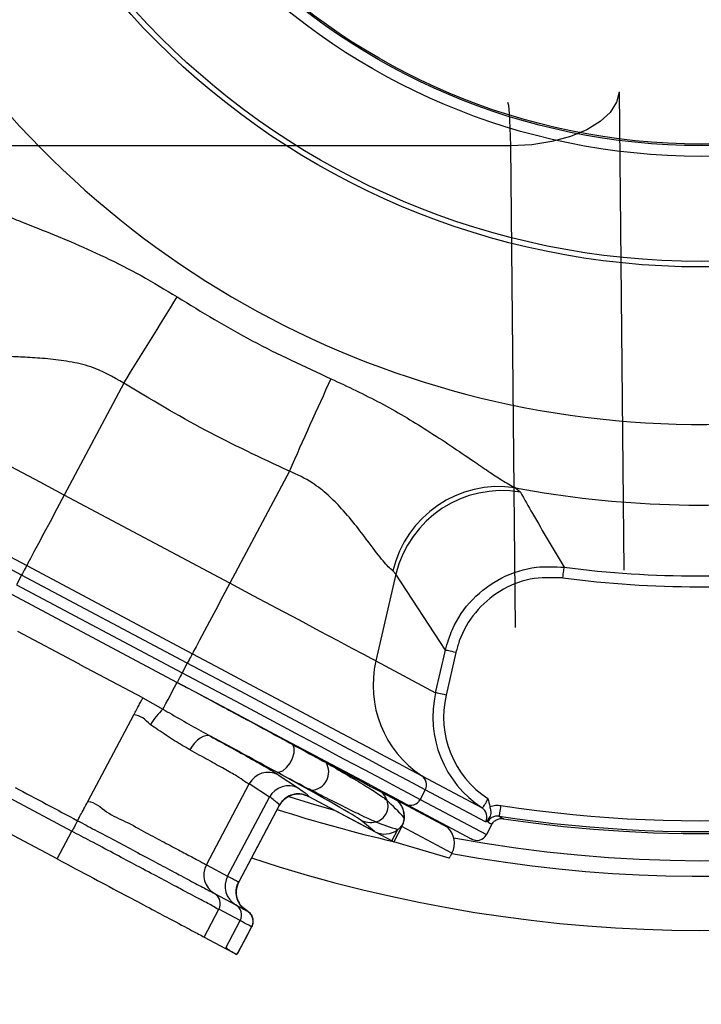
# Model space of a CAD drawing. Extents: x 0 to 8410, y 0 to 5940.
# Tile 191 of 210: x 6970 to 7033, y 4572 to 4663. Entities that reach past the tile are written whole.
import ezdxf

# ---------------------------------------------------------------- set-up
doc = ezdxf.new("R2010")
doc.units = 0
doc.header["$LTSCALE"] = 10
doc.layers.get('0').update_dxf_attribs({"linetype": 'CONTINUOUS'})

msp = doc.modelspace()

# ---------------------------------------------------------------- linework, layer by layer
at = {"color": 8, "linetype": 'CONTINUOUS'}
for p, q in [((7025.172, 4656.353), (7025.618, 4612.169)), ((7015.174, 4651.353), (6970.276, 4651.353)), ((7015.622, 4606.887), (7015.174, 4651.353)), ((6979.413, 4629.455), (6973.909, 4619.103)), ((6994.72, 4621.317), (6989.216, 4610.964)), ((7015.594, 4619.781), (7016.059, 4619.369)), ((6989.216, 4610.964), (6973.909, 4619.103)), ((6970.449, 4612.595), (6985.755, 4604.457)), ((6969.981, 4611.716), (6969.51, 4610.83)), ((6985.288, 4603.577), (6969.981, 4611.716)), ((7004.566, 4611.8), (7002.709, 4603.79)), ((7004.566, 4611.8), (7004.278, 4612.098)), ((7009.13, 4604.789), (7004.566, 4611.8)), ((6969.51, 4610.83), (6984.817, 4602.691)), ((6975.195, 4603.546), (6969.619, 4606.51)), ((7008.226, 4600.856), (7009.13, 4604.789)), ((7010.101, 4604.566), (7009.197, 4600.633)), ((6975.317, 4603.483), (6975.196, 4603.547)), ((6975.398, 4603.44), (6975.317, 4603.483)), ((6981.175, 4600.366), (6975.397, 4603.438)), ((6985.288, 4603.577), (6984.817, 4602.691)), ((7002.709, 4603.79), (7008.226, 4600.856)), ((6981.175, 4600.366), (6983.032, 4599.334)), ((6987.046, 4584.97), (6991.016, 4592.437)), ((6992.882, 4591.195), (6991.016, 4592.437)), ((6993.694, 4593.278), (6995.559, 4592.036)), ((7006.945, 4593.19), (7012.516, 4590.228)), ((7002.998, 4591.895), (7003.233, 4591.671)), ((7003.233, 4591.671), (7004.691, 4590.895)), ((7007.277, 4591.885), (7006.806, 4590.999)), ((7012.848, 4588.924), (7007.277, 4591.885)), ((6968.855, 4591.134), (6974.632, 4588.062)), ((6989.015, 4583.924), (6992.882, 4591.195)), ((7003.743, 4590.901), (7003.743, 4590.901)), ((7004.706, 4590.887), (7004.703, 4590.884)), ((7004.706, 4590.887), (7009.326, 4588.431)), ((7006.806, 4590.999), (7012.923, 4587.747)), ((7002.586, 4588.034), (7001.283, 4589.099)), ((7002.691, 4588.925), (7002.69, 4588.926)), ((6973.27, 4585.5), (6974.632, 4588.062)), ((7004.194, 4587.179), (7004.74, 4588.205)), ((7005.113, 4588.483), (7004.371, 4587.088)), ((7005.113, 4588.483), (7005.031, 4588.526)), ((7009.734, 4586.026), (7005.113, 4588.483)), ((6987.046, 4584.97), (6989.015, 4583.924)), ((6987.791, 4582.31), (6989.76, 4581.264)), ((6986.838, 4578.286), (6988.2, 4580.848)), ((6990.169, 4579.801), (6988.2, 4580.848)), ((6988.807, 4577.239), (6990.169, 4579.801))]:
    msp.add_line(p, q, dxfattribs=at)
at = {"color": 7, "linetype": 'CONTINUOUS'}
for p, q in [((6969.041, 4609.947), (6984.347, 4601.808)), ((6973.27, 4585.5), (6961.715, 4591.644)), ((7004.194, 4587.179), (6996.492, 4591.274)), ((7002.586, 4588.034), (6996.492, 4591.274)), ((7005.457, 4590.584), (7005.386, 4590.626)), ((7005.457, 4590.584), (7011.567, 4587.335)), ((6993.788, 4590.447), (6990.032, 4583.383)), ((7013.43, 4588.7), (7012.923, 4587.747)), ((7009.466, 4585.558), (7004.371, 4587.088)), ((7009.734, 4586.026), (7009.575, 4585.726)), ((6991.226, 4579.239), (6989.883, 4576.714)), ((6986.838, 4578.286), (6988.807, 4577.239))]:
    msp.add_line(p, q, dxfattribs=at)
at = {"color": 8, "linetype": 'CONTINUOUS', "flags": 128}
for points in [[(7025.172, 4656.353), (7024.955, 4655.387), (7024.368, 4654.457), (7023.435, 4653.598), (7022.191, 4652.844), (7020.682, 4652.221), (7018.966, 4651.755), (7017.106, 4651.462), (7015.174, 4651.353)], [(6973.909, 4619.103), (6971.686, 4620.285), (6969.524, 4621.435), (6967.48, 4622.521), (6965.611, 4623.515), (6963.967, 4624.389), (6962.592, 4625.12), (6961.524, 4625.688), (6960.792, 4626.077), (6960.415, 4626.278)], [(6969.981, 4611.716), (6967.259, 4613.163), (6964.579, 4614.589), (6961.981, 4615.97), (6959.505, 4617.286), (6957.189, 4618.518), (6955.068, 4619.645), (6953.175, 4620.652), (6951.539, 4621.522), (6950.184, 4622.242), (6949.131, 4622.802), (6948.397, 4623.193), (6947.992, 4623.408)], [(6973.909, 4619.103), (6973.235, 4617.836), (6972.605, 4616.651), (6972.034, 4615.576), (6971.533, 4614.635), (6971.116, 4613.851), (6970.792, 4613.24), (6970.568, 4612.819), (6970.449, 4612.595)], [(6970.449, 4612.595), (6970.433, 4612.566), (6970.402, 4612.507), (6970.356, 4612.421), (6970.298, 4612.311), (6970.229, 4612.181), (6970.151, 4612.035), (6970.068, 4611.878), (6969.981, 4611.716)], [(7019.979, 4611.453), (7020.002, 4611.636), (7020.025, 4611.812), (7020.046, 4611.976), (7020.065, 4612.123), (7020.081, 4612.246), (7020.093, 4612.342), (7020.101, 4612.408), (7020.106, 4612.441)], [(6989.216, 4610.964), (6988.542, 4609.697), (6987.912, 4608.512), (6987.34, 4607.437), (6986.84, 4606.496), (6986.423, 4605.712), (6986.098, 4605.102), (6985.874, 4604.68), (6985.755, 4604.457)], [(7002.709, 4603.79), (7002.332, 4603.99), (7001.6, 4604.379), (7000.532, 4604.947), (6999.158, 4605.678), (6997.513, 4606.552), (6995.644, 4607.546), (6993.601, 4608.633), (6991.438, 4609.783), (6989.216, 4610.964)], [(6985.755, 4604.457), (6985.74, 4604.427), (6985.708, 4604.368), (6985.663, 4604.282), (6985.604, 4604.173), (6985.535, 4604.043), (6985.458, 4603.897), (6985.374, 4603.74), (6985.288, 4603.577)], [(7010.101, 4604.566), (7009.921, 4604.607), (7009.748, 4604.647), (7009.586, 4604.685), (7009.442, 4604.718), (7009.321, 4604.746), (7009.226, 4604.767), (7009.162, 4604.782), (7009.13, 4604.789)], [(7007.277, 4591.885), (7006.872, 4592.101), (7006.138, 4592.491), (7005.085, 4593.051), (7003.73, 4593.771), (7002.094, 4594.642), (7000.201, 4595.648), (6998.08, 4596.776), (6995.764, 4598.007), (6993.288, 4599.324), (6990.69, 4600.705), (6988.01, 4602.13), (6985.288, 4603.577)], [(6984.817, 4602.691), (6984.72, 4602.51), (6984.628, 4602.336), (6984.544, 4602.178), (6984.471, 4602.041), (6984.413, 4601.932), (6984.372, 4601.856), (6984.351, 4601.815), (6984.347, 4601.808)], [(6984.817, 4602.691), (6987.539, 4601.244), (6990.219, 4599.819), (6992.817, 4598.437), (6995.293, 4597.121), (6997.609, 4595.889), (6999.729, 4594.762), (7001.622, 4593.755), (7003.259, 4592.885), (7004.614, 4592.165), (7005.667, 4591.605), (7006.401, 4591.214), (7006.806, 4590.999)], [(6983.032, 4599.334), (6983.149, 4599.554), (6983.314, 4599.864), (6983.511, 4600.236), (6983.723, 4600.634), (6983.93, 4601.024), (6984.114, 4601.37), (6984.257, 4601.639), (6984.347, 4601.808)], [(7009.197, 4600.633), (7009.017, 4600.674), (7008.843, 4600.714), (7008.682, 4600.751), (7008.538, 4600.785), (7008.417, 4600.812), (7008.322, 4600.834), (7008.258, 4600.849), (7008.226, 4600.856)], [(6976.087, 4590.798), (6978.217, 4594.803), (6980.346, 4598.809)], [(6987.428, 4596.829), (6987.223, 4596.889), (6986.99, 4596.88), (6986.738, 4596.803), (6986.477, 4596.66), (6986.216, 4596.457), (6985.965, 4596.202), (6985.735, 4595.903), (6985.532, 4595.573)], [(6993.458, 4593.566), (6993.756, 4593.523), (6994.105, 4593.653), (6994.461, 4593.94), (6994.779, 4594.346), (6995.02, 4594.821), (6995.152, 4595.305), (6995.16, 4595.736), (6995.041, 4596.06)], [(6998.107, 4594.396), (6999.151, 4593.841), (7000.092, 4593.341), (7000.921, 4592.9), (7001.634, 4592.521), (7002.226, 4592.206), (7002.691, 4591.959), (7003.028, 4591.78), (7003.233, 4591.671)], [(7014.242, 4590.44), (7014.213, 4590.252), (7014.185, 4590.07), (7014.159, 4589.902), (7014.136, 4589.754), (7014.118, 4589.631), (7014.103, 4589.537), (7014.094, 4589.477), (7014.09, 4589.452)]]:
    msp.add_lwpolyline(points, dxfattribs=at)
at = {"color": 7, "linetype": 'CONTINUOUS', "flags": 128}
for points in [[(6949.259, 4623.862), (6949.649, 4623.655), (6950.357, 4623.278), (6951.371, 4622.739), (6952.677, 4622.045), (6954.254, 4621.206), (6956.078, 4620.236), (6958.122, 4619.15), (6960.354, 4617.963), (6962.739, 4616.695), (6965.243, 4615.363), (6967.826, 4613.99), (6970.449, 4612.595)], [(6985.755, 4604.457), (6988.378, 4603.062), (6990.961, 4601.689), (6993.465, 4600.357), (6995.851, 4599.089), (6998.082, 4597.902), (7000.126, 4596.816), (7001.95, 4595.846), (7003.527, 4595.007), (7004.833, 4594.313), (7005.847, 4593.774), (7006.555, 4593.397), (7006.945, 4593.19)], [(7005.386, 4590.626), (7004.998, 4590.832), (7004.295, 4591.205), (7003.288, 4591.741), (7001.992, 4592.43), (7000.426, 4593.262), (6998.615, 4594.225), (6996.586, 4595.304), (6994.371, 4596.482), (6992.002, 4597.742), (6989.517, 4599.063), (6986.953, 4600.426), (6984.349, 4601.811)], [(6994.672, 4591.256), (6997.044, 4590.529), (6998.892, 4589.998)], [(6993.787, 4590.446), (6991.981, 4587.049), (6990.032, 4583.383)], [(6993.787, 4590.446), (6991.981, 4587.049), (6990.032, 4583.383)], [(6991.226, 4579.239), (6990.802, 4578.442), (6989.958, 4576.854)], [(6991.226, 4579.239), (6990.802, 4578.442), (6989.958, 4576.854)]]:
    msp.add_lwpolyline(points, dxfattribs=at)
at = {"color": 8, "linetype": 'CONTINUOUS'}
for radius in [71.178, 70.678, 60.966, 59.966]:
    msp.add_circle((7032.776, 4711.353), radius, dxfattribs=at)
at = {"color": 7, "linetype": 'CONTINUOUS'}
msp.add_circle((7032.776, 4711.353), 59.825, dxfattribs=at)
for centre, radius, start, end in [((7032.776, 4711.353), 211, 278.56116, 93.9439), ((7032.776, 4711.353), 126, 259.54316, 224.45684), ((7032.776, 4711.353), 123.5, 261.47169, 222.52831), ((7032.776, 4711.353), 99.72, 262.70025, 277), ((6990.406, 4579.783), 0.947, 7.60127, 30.0615)]:
    msp.add_arc(centre, radius, start, end, dxfattribs=at)
at = {"color": 8, "linetype": 'CONTINUOUS'}
for centre, radius, start, end in [((7032.776, 4711.353), 132.445, 251.71329, 180), ((7032.776, 4711.353), 127.452, 259.57869, 180), ((7032.776, 4711.353), 85.727, 217, 277), ((6969.609, 4639.714), 11.658, 86.72051, 120.22438), ((6601.408, 4869.167), 447.605, 327.61924, 328.81713), ((7404.689, 4442.049), 447.45, 155.18329, 156.3816), ((7014.095, 4609.815), 10.078, 81.44684, 166.90421), ((7032.776, 4711.353), 93.17, 259.37263, 277), ((7014.341, 4609.469), 10.049, 80.15449, 166.58388), ((7032.776, 4711.353), 100.716, 262.70025, 277), ((7012.421, 4601.525), 9.972, 166.87116, 236.69815), ((6987.519, 4594.583), 6.536, 133.36561, 149.59083), ((6996.662, 4593.527), 1.686, 272.48634, 31.01488), ((6992.779, 4591.508), 1.992, 62.64572, 152.22087), ((7032.776, 4711.353), 122.325, 261.28513, 286.38522), ((7006.396, 4592.355), 0.999, 331.91068, 56.65248), ((7032.776, 4711.353), 123.324, 261.28513, 286.38522), ((6994.644, 4590.267), 1.992, 62.64247, 152.23344), ((7001.875, 4590.216), 1.99, 20.12521, 46.979), ((7002.329, 4590.386), 1.504, 283.88694, 20.02865), ((7002.33, 4590.386), 1.504, 283.89368, 20.01657), ((7005.924, 4591.466), 0.998, 242.10478, 332.11851), ((7032.776, 4711.353), 127.452, 252.0941, 257.08966), ((7011.967, 4589.394), 0.998, 331.89885, 56.66931), ((7002.215, 4590.859), 1.991, 242.11413, 283.82363), ((6988.793, 4584.025), 1.986, 151.58416, 239.69118), ((6990.762, 4582.978), 1.986, 151.58469, 239.68783), ((6987.24, 4581.367), 1.092, 331.5853, 59.68888), ((6989.209, 4580.321), 1.092, 331.57597, 59.70333)]:
    msp.add_arc(centre, radius, start, end, dxfattribs=at)
for centre, major_axis, ratio, start_param, end_param in [((7014.902, 4647.353), (0, 8), 0.039274, 5.235988, 6.283185), ((7017.996, 4598.593), (8.856, -4.709), 0.996952, 3.403392, 4.621354), ((7017.996, 4598.593), (7.977, -4.241), 0.996195, 3.403392, 4.620517), ((6982.797, 4598.892), (18.542, -9.859), 0.017455, 0.087266, 0.967519), ((7005.174, 4588.45), (-3.872, 4.197), 0.122199, 4.804464, 5.219076), ((7013.917, 4600.761), (11.967, -6.363), 0.996083, 4.427218, 4.451371), ((7003.342, 4589.424), (1.771, -0.942), 0.996952, 0, 1.309778), ((7005.174, 4588.45), (5.202, -1.709), 0.066429, 4.236852, 4.651671), ((7077.144, 4687.762), (113.361, -60.275), 0.916887, 4.632899, 4.636376)]:
    msp.add_ellipse(centre, major_axis=major_axis, ratio=ratio, start_param=start_param, end_param=end_param, dxfattribs=at)
at = {"color": 7, "linetype": 'CONTINUOUS'}
for centre, major_axis, ratio, start_param, end_param in [((7013.902, 4600.77), (11.965, -6.362), 0.996195, 4.427218, 4.451371), ((7003.326, 4589.433), (1.773, -0.943), 0.996195, 0.427609, 1.309778), ((7003.522, 4589.801), (1.554, -1.271), 0.996044, 4.910077, 6.051951), ((7018.537, 4598.305), (11.965, -6.362), 0.996195, 4.428135, 4.451371), ((7007.961, 4586.968), (1.773, -0.943), 0.996195, 0, 1.309778), ((7004.196, 4587.182), (0.177, -0.094), 0.017455, 4.712389, 6.195919), ((7012.036, 4588.218), (0.886, -0.471), 0.996195, 4.628959, 6.283185), ((7009.559, 4585.735), (0.094, 0.177), 0.087489, 3.159046, 4.712389)]:
    msp.add_ellipse(centre, major_axis=major_axis, ratio=ratio, start_param=start_param, end_param=end_param, dxfattribs=at)
at = {"color": 8, "linetype": 'CONTINUOUS'}
for points, knots in [([(7021.942, 4525.444), (6997.45, 4526.978), (6948.467, 4530.047), (6875.042, 4535.387), (6776.617, 4542.618), (6699.528, 4546.785), (6643.989, 4551.657), (6634.928, 4553.229), (6626.011, 4555.449), (6617.324, 4558.455), (6608.938, 4562.248), (6600.873, 4566.733), (6593.212, 4571.877), (6586.022, 4577.636), (6579.36, 4583.992), (6573.251, 4590.888), (6567.736, 4598.269), (6562.869, 4606.071), (6558.695, 4614.258), (6555.221, 4622.769), (6552.461, 4631.539), (6550.273, 4641.356), (6548.866, 4652.191), (6548.18, 4663.979), (6548.101, 4675.81), (6548.368, 4687.66), (6548.73, 4699.508), (6548.933, 4711.248), (6548.74, 4722.88), (6548.4, 4734.409), (6548.137, 4745.94), (6548.178, 4757.456), (6548.762, 4768.939), (6549.995, 4779.593), (6551.991, 4789.358), (6554.608, 4798.19), (6557.944, 4806.776), (6561.983, 4815.036), (6566.715, 4822.913), (6572.093, 4830.37), (6578.071, 4837.355), (6584.614, 4843.817), (6591.702, 4849.698), (6599.277, 4854.977), (6607.269, 4859.599), (6615.579, 4863.546), (6624.215, 4866.649), (6633.102, 4868.917), (6642.152, 4870.533), (6651.281, 4871.651), (6673.106, 4873.327), (6741.034, 4877.747), (6835.997, 4884.632), (6921.313, 4890.125), (6963.472, 4893.375), (6981.531, 4895.017), (6999.602, 4896.483), (7017.693, 4897.475), (7035, 4897.779), (7051.503, 4896.869), (7067.08, 4894.608), (7082.417, 4891.082), (7097.387, 4886.282), (7111.886, 4880.208), (7125.84, 4872.932), (7139.14, 4864.521), (7151.679, 4855.033), (7163.355, 4844.493), (7174.12, 4832.995), (7183.891, 4820.642), (7192.581, 4807.525), (7200.105, 4793.706), (7206.451, 4779.288), (7211.577, 4764.392), (7215.137, 4750.283), (7217.407, 4737.14), (7218.825, 4723.875), (7219.269, 4709.328), (7218.422, 4693.592), (7216.269, 4677.982), (7212.817, 4662.626), (7208.051, 4647.628), (7202.037, 4633.068), (7194.833, 4619.058), (7186.49, 4605.721), (7177.028, 4593.157), (7166.535, 4581.421), (7155.103, 4570.598), (7142.819, 4560.783), (7129.733, 4552.066), (7115.948, 4544.469), (7101.579, 4538.046), (7087.075, 4532.97), (7072.558, 4529.23), (7058.149, 4526.609), (7048.425, 4525.825), (7043.567, 4525.433)], [0, 0, 0, 0, 0.041818, 0.083637, 0.125456, 0.209994, 0.215204, 0.220429, 0.225648, 0.230849, 0.236072, 0.241314, 0.246556, 0.251779, 0.256994, 0.262228, 0.267461, 0.272676, 0.27788, 0.283103, 0.288325, 0.293529, 0.300223, 0.30692, 0.31364, 0.320379, 0.327119, 0.333841, 0.340384, 0.346942, 0.353498, 0.360039, 0.366562, 0.373082, 0.378296, 0.383528, 0.388761, 0.393975, 0.399179, 0.404401, 0.409624, 0.414828, 0.420055, 0.4253, 0.430545, 0.435771, 0.440956, 0.446157, 0.451381, 0.456613, 0.461824, 0.48868, 0.572619, 0.624074, 0.634371, 0.644675, 0.654975, 0.665264, 0.675549, 0.684458, 0.693398, 0.702338, 0.711247, 0.720155, 0.729094, 0.738034, 0.746942, 0.755858, 0.764805, 0.773753, 0.782668, 0.791585, 0.800534, 0.809483, 0.8184, 0.825299, 0.832198, 0.841118, 0.850069, 0.859021, 0.867941, 0.876858, 0.885807, 0.894756, 0.903672, 0.912583, 0.921526, 0.930469, 0.93938, 0.948289, 0.957231, 0.966172, 0.975081, 0.983383, 0.991698, 1, 1, 1, 1]), ([(7052.787, 4533.371), (7055.464, 4533.711), (7062.169, 4534.565), (7072.81, 4536.675), (7085.463, 4540.037), (7098.697, 4544.666), (7112.424, 4550.785), (7125.746, 4558.125), (7138.377, 4566.57), (7150.179, 4575.99), (7161.1, 4586.311), (7171.223, 4597.634), (7180.317, 4609.737), (7188.319, 4622.503), (7195.219, 4635.858), (7201.037, 4649.914), (7205.623, 4664.384), (7208.95, 4679.082), (7211.038, 4693.971), (7211.877, 4709.163), (7211.445, 4723.27), (7210.079, 4736.109), (7207.913, 4748.654), (7204.553, 4762.077), (7199.708, 4776.306), (7193.607, 4790.241), (7186.354, 4803.574), (7178.065, 4816.159), (7168.779, 4827.981), (7158.41, 4839.114), (7147.152, 4849.293), (7135.166, 4858.421), (7122.498, 4866.502), (7109.033, 4873.569), (7095.044, 4879.452), (7080.71, 4884.098), (7066.073, 4887.534), (7051.02, 4889.741), (7035.866, 4890.688), (7020.829, 4890.213), (7001.069, 4888.672), (6966.432, 4886.395), (6897.181, 4881.54), (6807.766, 4875.426), (6727.81, 4869.884), (6682.261, 4866.77), (6663.705, 4865.459), (6652.502, 4864.745), (6643.504, 4863.941), (6634.792, 4862.389), (6626.37, 4860.073), (6618.281, 4857.119), (6610.481, 4853.495), (6602.983, 4849.223), (6595.839, 4844.307), (6589.135, 4838.807), (6582.951, 4832.787), (6577.289, 4826.273), (6572.175, 4819.269), (6567.672, 4811.86), (6563.833, 4804.136), (6560.65, 4796.12), (6558.144, 4787.824), (6556.372, 4779.436), (6555.296, 4771.06), (6554.97, 4762.03), (6555.16, 4742.129), (6554.973, 4716.102), (6555.141, 4689.691), (6554.919, 4673.047), (6554.807, 4661.425), (6555.329, 4650.93), (6556.678, 4641.529), (6558.581, 4633.248), (6561.21, 4625.02), (6564.534, 4617.026), (6568.833, 4608.733), (6574.264, 4600.321), (6580.106, 4593.047), (6585.604, 4587.28), (6590.892, 4582.404), (6596.975, 4577.569), (6603.994, 4572.861), (6611.637, 4568.61), (6619.253, 4565.203), (6626.629, 4562.587), (6633.405, 4560.699), (6640.201, 4559.299), (6646.921, 4558.366), (6771.204, 4550.14), (6893.135, 4541.571), (7012.852, 4533.156)], [0, 0, 0, 0, 0.004767, 0.011939, 0.019144, 0.02788, 0.036677, 0.045664, 0.054719, 0.063484, 0.072311, 0.081233, 0.090284, 0.099021, 0.107819, 0.116808, 0.125863, 0.134602, 0.143401, 0.152392, 0.161449, 0.168303, 0.175186, 0.183922, 0.19272, 0.201708, 0.210763, 0.219501, 0.228299, 0.237289, 0.246345, 0.255079, 0.263874, 0.272859, 0.281911, 0.290649, 0.299449, 0.30844, 0.317497, 0.326232, 0.334992, 0.352512, 0.387552, 0.457632, 0.510841, 0.529138, 0.538287, 0.543702, 0.548972, 0.554238, 0.55931, 0.564383, 0.569434, 0.574486, 0.57961, 0.584735, 0.589787, 0.594839, 0.599964, 0.605088, 0.610137, 0.615185, 0.620306, 0.625427, 0.630315, 0.635204, 0.641376, 0.665474, 0.681183, 0.688032, 0.69488, 0.701716, 0.706569, 0.711638, 0.716708, 0.721811, 0.726914, 0.733191, 0.739468, 0.743363, 0.747259, 0.752167, 0.757074, 0.762173, 0.767598, 0.771793, 0.775988, 0.780015, 0.784042, 0.787962, 1, 1, 1, 1]), ([(6966.468, 4645.901), (6966.679, 4645.783), (6967.108, 4645.543), (6968.207, 4645.062), (6969.673, 4644.467), (6971.796, 4643.627), (6974.496, 4642.531), (6977.72, 4641.091), (6981.057, 4639.413), (6983.241, 4638.081), (6984.342, 4637.41)], [0, 0, 0, 0, 0.076971, 0.156498, 0.257091, 0.360514, 0.513683, 0.670997, 0.834145, 1, 1, 1, 1]), ([(6984.342, 4637.41), (6986.631, 4636.016), (6991.222, 4633.219), (6996.108, 4630.976), (6998.559, 4629.851)], [0, 0, 0, 0, 0.498444, 1, 1, 1, 1]), ([(6979.413, 4629.455), (6978.418, 4630.02), (6976.799, 4630.939), (6974.355, 4631.457), (6972.372, 4631.709), (6970.476, 4631.829), (6968.545, 4631.92), (6967.087, 4632.018), (6966.599, 4632.17), (6966.426, 4632.225)], [0, 0, 0, 0, 0.198073, 0.32222, 0.449864, 0.57801, 0.709593, 0.897148, 1, 1, 1, 1]), ([(6998.559, 4629.851), (7000.102, 4629.127), (7003.187, 4627.681), (7006.855, 4625.484), (7009.664, 4623.647), (7011.564, 4622.353), (7013.115, 4621.295), (7014.534, 4620.346), (7015.203, 4619.989), (7015.594, 4619.781)], [0, 0, 0, 0, 0.2193042, 0.438327, 0.5614192, 0.6843525, 0.7774197, 0.8703411, 1, 1, 1, 1]), ([(6994.72, 4621.317), (6992.104, 4622.535), (6986.858, 4624.977), (6981.899, 4627.96), (6979.413, 4629.455)], [0, 0, 0, 0, 0.498665, 1, 1, 1, 1]), ([(7004.278, 4612.098), (7004.004, 4612.346), (7003.458, 4612.841), (7002.251, 4614.482), (7000.956, 4616.195), (6999.686, 4617.734), (6998.308, 4619.119), (6996.743, 4620.39), (6995.441, 4620.986), (6994.72, 4621.317)], [0, 0, 0, 0, 0.183846, 0.366631, 0.502848, 0.642957, 0.751294, 0.862242, 1, 1, 1, 1]), ([(7016.059, 4619.369), (7016.431, 4618.715), (7017.762, 4616.369), (7019.124, 4614.087), (7020.106, 4612.441)], [0, 0, 0, 0, 0.279097, 1, 1, 1, 1]), ([(7009.13, 4604.789), (7009.32, 4605.434), (7009.827, 4607.152), (7011.53, 4609.598), (7014.258, 4611.612), (7017.273, 4612.586), (7019.248, 4612.485), (7020.106, 4612.441)], [0, 0, 0, 0, 0.1375839, 0.3668679, 0.5960022, 0.8246107, 1, 1, 1, 1]), ([(7019.979, 4611.453), (7018.965, 4611.483), (7016.938, 4611.544), (7014.076, 4610.352), (7011.775, 4608.353), (7010.555, 4606.248), (7010.198, 4604.923), (7010.101, 4604.566)], [0, 0, 0, 0, 0.229278, 0.458594, 0.687162, 0.915598, 1, 1, 1, 1]), ([(6984.347, 4601.808), (6985.875, 4600.994), (6988.677, 4599.5), (6992.275, 4597.562), (6994.206, 4596.514), (6995.041, 4596.06)], [0, 0, 0, 0, 0.4050048, 0.7424474, 1, 1, 1, 1]), ([(6980.346, 4598.809), (6980.431, 4598.968), (6980.6, 4599.286), (6980.834, 4599.726), (6981.038, 4600.108), (6981.129, 4600.28), (6981.175, 4600.366)], [0, 0, 0, 0, 0.249917, 0.499948, 0.749978, 1, 1, 1, 1]), ([(6981.883, 4597.891), (6981.414, 4598.35), (6980.945, 4598.809), (6980.346, 4598.809), (6980.346, 4598.809)], [0, 0, 0, 0, 0.999969, 1, 1, 1, 1]), ([(6983.032, 4599.334), (6983.303, 4599.177), (6984.801, 4598.309), (6986.245, 4597.495), (6987.428, 4596.829)], [0, 0, 0, 0, 0.181315, 1, 1, 1, 1]), ([(6985.532, 4595.573), (6985.062, 4595.846), (6984.108, 4596.399), (6982.875, 4597.235), (6982.114, 4597.738), (6981.883, 4597.891)], [0, 0, 0, 0, 0.403591, 0.819157, 1, 1, 1, 1]), ([(6993.458, 4593.566), (6992.523, 4594.075), (6990.624, 4595.11), (6988.504, 4596.25), (6987.428, 4596.829)], [0, 0, 0, 0, 0.492864, 1, 1, 1, 1]), ([(6987.428, 4596.829), (6988.094, 4596.464), (6989.445, 4595.724), (6991.105, 4594.797), (6992.362, 4594.082), (6993.241, 4593.567), (6993.542, 4593.375), (6993.694, 4593.278)], [0, 0, 0, 0, 0.2064483, 0.4184233, 0.6372154, 0.8167936, 1, 1, 1, 1]), ([(6995.041, 4596.06), (6995.876, 4595.606), (6996.955, 4595.02), (6997.894, 4594.511), (6998.107, 4594.396)], [0, 0, 0, 0, 0.773855, 1, 1, 1, 1]), ([(6991.016, 4592.437), (6991.016, 4592.437), (6990.836, 4592.437), (6990.173, 4593), (6988.747, 4593.777), (6987.298, 4594.602), (6986.11, 4595.255), (6985.532, 4595.573)], [0, 0, 0, 0, 0.000005, 0.364566, 0.580234, 0.795805, 1, 1, 1, 1]), ([(6998.107, 4594.396), (6998.568, 4594.13), (6999.783, 4593.429), (7001.393, 4592.47), (7002.843, 4591.567), (7003.518, 4591.099), (7003.705, 4590.934), (7003.743, 4590.901)], [0, 0, 0, 0, 0.149357, 0.392882, 0.644475, 0.928942, 1, 1, 1, 1]), ([(6996.735, 4591.843), (6996.505, 4591.961), (6995.491, 4592.48), (6994.344, 4593.092), (6993.458, 4593.566)], [0, 0, 0, 0, 0.227439, 1, 1, 1, 1]), ([(6969.371, 4592.104), (6970.334, 4591.592), (6972.259, 4590.568), (6974.185, 4589.544), (6975.148, 4589.033)], [0, 0, 0, 0, 0.499994, 1, 1, 1, 1]), ([(6995.559, 4592.036), (6995.716, 4591.93), (6996.029, 4591.718), (6996.321, 4591.493), (6996.485, 4591.341), (6996.49, 4591.295), (6996.492, 4591.274)], [0, 0, 0, 0, 0.2588759, 0.5177513, 0.7766258, 1, 1, 1, 1]), ([(7002.69, 4588.926), (7002.645, 4588.944), (7002.415, 4589.033), (7001.68, 4589.37), (7000.154, 4590.116), (6998.484, 4590.952), (6997.21, 4591.601), (6996.735, 4591.843)], [0, 0, 0, 0, 0.07108, 0.355602, 0.599231, 0.850683, 1, 1, 1, 1]), ([(6975.148, 4589.033), (6975.166, 4589.065), (6975.201, 4589.131), (6975.419, 4589.542), (6975.725, 4590.118), (6975.966, 4590.571), (6976.087, 4590.798)], [0, 0, 0, 0, 0.249979, 0.499965, 0.749957, 1, 1, 1, 1]), ([(6976.087, 4590.798), (6976.087, 4590.798), (6976.751, 4590.798), (6977.822, 4589.694), (6979.71, 4588.936), (6981.484, 4587.906), (6983.209, 4587.017), (6984.7, 4586.216), (6985.973, 4585.546), (6986.701, 4585.147), (6986.967, 4585.011), (6987.046, 4584.97)], [0, 0, 0, 0, 0.000003, 0.108202, 0.219997, 0.347894, 0.48067, 0.619412, 0.762691, 0.928583, 1, 1, 1, 1]), ([(6993.787, 4590.446), (6993.786, 4590.467), (6993.782, 4590.511), (6993.621, 4590.677), (6993.344, 4590.836), (6993.023, 4591.195), (6992.882, 4591.195), (6992.882, 4591.195)], [0, 0, 0, 0, 0.2253729, 0.4835952, 0.7418, 0.9999955, 1, 1, 1, 1]), ([(7012.516, 4590.228), (7012.535, 4590.229), (7012.574, 4590.231), (7012.685, 4590.363), (7012.818, 4590.574), (7012.949, 4590.823), (7013.025, 4590.996), (7013.057, 4591.069)], [0, 0, 0, 0, 0.213501, 0.42711, 0.638161, 0.847641, 1, 1, 1, 1]), ([(7013.234, 4590.336), (7013.411, 4590.389), (7013.741, 4590.487), (7014.083, 4590.455), (7014.242, 4590.44)], [0, 0, 0, 0, 0.53686, 1, 1, 1, 1]), ([(6975.148, 4589.032), (6975.145, 4589.026), (6975.139, 4589.014), (6975.093, 4588.929), (6975.002, 4588.757), (6974.868, 4588.505), (6974.74, 4588.264), (6974.669, 4588.131), (6974.632, 4588.062)], [0, 0, 0, 0, 0.1393644, 0.2633579, 0.4937251, 0.7328836, 0.8600974, 1, 1, 1, 1]), ([(7013.277, 4589.454), (7013.193, 4589.326), (7013.025, 4589.071), (7012.894, 4588.926), (7012.859, 4588.924), (7012.848, 4588.924)], [0, 0, 0, 0, 0.3978222, 0.7956209, 1, 1, 1, 1]), ([(7014.09, 4589.452), (7013.976, 4589.459), (7013.748, 4589.472), (7013.424, 4589.347), (7013.187, 4589.156), (7013.09, 4588.999), (7013.052, 4588.937)], [0, 0, 0, 0, 0.27575, 0.551613, 0.824574, 1, 1, 1, 1]), ([(7014.09, 4589.452), (7014.213, 4589.374), (7014.336, 4589.296), (7014.46, 4589.219), (7014.461, 4589.218)], [0, 0, 0, 0, 0.989621, 1, 1, 1, 1]), ([(6988.2, 4580.848), (6988.2, 4580.848), (6988.102, 4580.848), (6987.667, 4581.169), (6986.638, 4581.665), (6985.353, 4582.363), (6983.947, 4583.109), (6982.486, 4583.887), (6980.51, 4584.936), (6978.436, 4586.037), (6976.499, 4587.073), (6975.208, 4587.757), (6974.632, 4588.062)], [0, 0, 0, 0, 0.0000027, 0.1057061, 0.2523805, 0.404204, 0.4546502, 0.5764222, 0.7018581, 0.8062177, 0.913515, 1, 1, 1, 1]), ([(6989.015, 4583.924), (6989.177, 4583.838), (6989.5, 4583.665), (6989.813, 4583.499), (6989.999, 4583.4), (6990.021, 4583.389), (6990.032, 4583.383)], [0, 0, 0, 0, 0.258238, 0.516495, 0.774745, 1, 1, 1, 1]), ([(6990.032, 4583.383), (6990.032, 4583.383), (6990.032, 4583.383), (6990.032, 4583.383), (6990.032, 4583.383)], [0, 0, 0, 0, 0.500232, 1, 1, 1, 1]), ([(6989.76, 4581.264), (6989.83, 4581.226), (6990.207, 4581.027), (6990.683, 4580.773), (6990.763, 4580.73), (6990.802, 4580.71)], [0, 0, 0, 0, 0.105085, 0.562841, 1, 1, 1, 1]), ([(6991.226, 4579.239), (6991.226, 4579.239), (6991.223, 4579.241), (6991.079, 4579.317), (6990.623, 4579.559), (6990.241, 4579.763), (6990.169, 4579.801)], [0, 0, 0, 0, 0.013393, 0.437141, 0.89492, 1, 1, 1, 1]), ([(6991.226, 4579.239), (6991.226, 4579.239), (6991.226, 4579.239), (6991.226, 4579.239), (6991.226, 4579.239), (6991.226, 4579.239)], [0, 0, 0, 0, 0.000765, 0.504554, 1, 1, 1, 1])]:
    msp.add_open_spline(points, degree=3, knots=knots, dxfattribs=at)
at = {"color": 7, "linetype": 'CONTINUOUS'}
for points, knots in [([(6996.492, 4591.274), (6996.284, 4591.36), (6995.866, 4591.532), (6995.175, 4591.509), (6994.537, 4591.273), (6994.061, 4590.889), (6993.865, 4590.572), (6993.787, 4590.446)], [0, 0, 0, 0, 0.21465, 0.429298, 0.643954, 0.858674, 1, 1, 1, 1]), ([(6993.787, 4590.446), (6993.913, 4590.635), (6994.163, 4591.011), (6994.749, 4591.378), (6995.409, 4591.539), (6996.018, 4591.487), (6996.358, 4591.334), (6996.492, 4591.274)], [0, 0, 0, 0, 0.2147843, 0.4294974, 0.6442239, 0.858919, 1, 1, 1, 1]), ([(7013.057, 4591.069), (7013.057, 4591.067), (7013.131, 4590.827), (7013.183, 4590.58), (7013.234, 4590.336)], [0, 0, 0, 0, 0.008275, 1, 1, 1, 1]), ([(7013.234, 4590.336), (7013.258, 4590.223), (7013.306, 4589.996), (7013.353, 4589.698), (7013.301, 4589.533), (7013.277, 4589.454)], [0, 0, 0, 0, 0.343722, 0.687185, 1, 1, 1, 1]), ([(6975.148, 4589.033), (6975.679, 4588.751), (6976.851, 4588.127), (6978.646, 4587.173), (6980.552, 4586.16), (6982.408, 4585.173), (6983.777, 4584.444), (6985.091, 4583.746), (6986.299, 4583.104), (6987.306, 4582.568), (6987.65, 4582.385), (6987.791, 4582.31)], [0, 0, 0, 0, 0.085285, 0.188632, 0.294986, 0.416654, 0.542081, 0.592731, 0.740434, 0.893463, 1, 1, 1, 1]), ([(7005.329, 4589.307), (7005.302, 4589.141), (7005.249, 4588.808), (7005.01, 4588.437), (7004.814, 4588.268), (7004.745, 4588.209)], [0, 0, 0, 0, 0.393061, 0.786031, 1, 1, 1, 1]), ([(7013.052, 4588.937), (7013.052, 4588.939), (7013.12, 4589.104), (7013.193, 4589.269), (7013.276, 4589.452), (7013.277, 4589.454)], [0, 0, 0, 0, 0.008542, 0.988777, 1, 1, 1, 1]), ([(7013.43, 4588.7), (7013.447, 4588.73), (7013.519, 4588.857), (7013.704, 4589.047), (7014.008, 4589.202), (7014.274, 4589.24), (7014.424, 4589.223), (7014.461, 4589.218)], [0, 0, 0, 0, 0.084129, 0.357877, 0.632537, 0.907442, 1, 1, 1, 1]), ([(6973.27, 4585.5), (6974.4, 4584.899), (6976.568, 4583.746), (6979.455, 4582.211), (6981.8, 4580.965), (6983.973, 4579.809), (6985.869, 4578.801), (6986.516, 4578.457), (6986.838, 4578.286)], [0, 0, 0, 0, 0.169525, 0.325419, 0.468475, 0.601528, 0.801677, 1, 1, 1, 1]), ([(6990.032, 4583.383), (6989.946, 4583.174), (6989.774, 4582.756), (6989.797, 4582.065), (6990.032, 4581.428), (6990.403, 4580.97), (6990.697, 4580.778), (6990.802, 4580.709)], [0, 0, 0, 0, 0.219143, 0.438319, 0.657491, 0.876711, 1, 1, 1, 1]), ([(6990.032, 4583.383), (6989.946, 4583.174), (6989.774, 4582.756), (6989.797, 4582.065), (6990.032, 4581.427), (6990.403, 4580.97), (6990.697, 4580.778), (6990.802, 4580.71)], [0, 0, 0, 0, 0.219215, 0.438387, 0.657628, 0.876785, 1, 1, 1, 1]), ([(6990.809, 4580.705), (6990.639, 4580.823), (6990.284, 4581.07), (6989.927, 4581.639), (6989.766, 4582.3), (6989.818, 4582.909), (6989.971, 4583.248), (6990.032, 4583.383)], [0, 0, 0, 0, 0.200404, 0.418993, 0.637605, 0.856206, 1, 1, 1, 1]), ([(6990.802, 4580.71), (6990.903, 4580.637), (6991.106, 4580.493), (6991.297, 4580.165), (6991.374, 4579.799), (6991.336, 4579.477), (6991.255, 4579.302), (6991.226, 4579.239)], [0, 0, 0, 0, 0.219218, 0.43844, 0.65759, 0.876793, 1, 1, 1, 1]), ([(6991.337, 4579.908), (6991.337, 4579.925), (6991.337, 4580.065), (6991.218, 4580.314), (6991.025, 4580.564), (6990.865, 4580.669), (6990.809, 4580.705)], [0, 0, 0, 0, 0.050878, 0.42443, 0.797971, 1, 1, 1, 1]), ([(6991.337, 4579.908), (6991.347, 4579.801), (6991.368, 4579.569), (6991.276, 4579.354), (6991.226, 4579.239)], [0, 0, 0, 0, 0.4631786, 1, 1, 1, 1]), ([(6988.807, 4577.239), (6989.142, 4577.061), (6989.739, 4576.743), (6989.826, 4576.697), (6989.863, 4576.677)], [0, 0, 0, 0, 0.559623, 1, 1, 1, 1]), ([(6989.853, 4576.683), (6989.539, 4576.836), (6989.177, 4577.013), (6988.901, 4577.298), (6988.865, 4577.336)], [0, 0, 0, 0, 0.866647, 1, 1, 1, 1]), ([(6989.863, 4576.677), (6989.865, 4576.679), (6989.867, 4576.683), (6989.883, 4576.713), (6989.907, 4576.758), (6989.933, 4576.808), (6989.951, 4576.841), (6989.958, 4576.854)], [0, 0, 0, 0, 0.2146147, 0.4294993, 0.6438471, 0.8585214, 1, 1, 1, 1]), ([(6989.958, 4576.854), (6989.947, 4576.834), (6989.926, 4576.794), (6989.9, 4576.746), (6989.888, 4576.723), (6989.883, 4576.714)], [0, 0, 0, 0, 0.3685, 0.737659, 1, 1, 1, 1])]:
    msp.add_open_spline(points, degree=3, knots=knots, dxfattribs=at)

doc.saveas('drawing.dxf')
